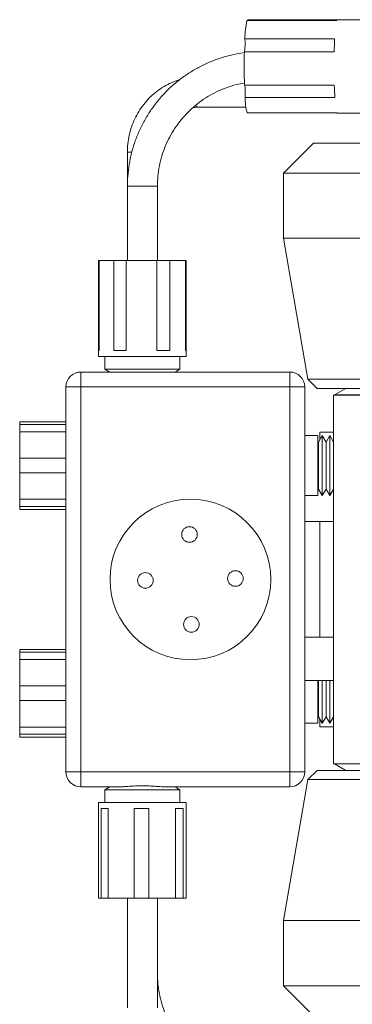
# Model space of a CAD drawing. Header units: inches. Extents: x 0.77 to 7.5, y 1.22 to 8.26.
# Tile 4 of 17: x 0.77 to 1.69, y 3.92 to 6.66. Entities that reach past the tile are written whole.
import ezdxf

# ---------------------------------------------------------------- set-up
doc = ezdxf.new("R2010")
doc.units = ezdxf.units.IN
doc.header["$MEASUREMENT"] = 0

msp = doc.modelspace()

# ---------------------------------------------------------------- linework, layer by layer
at = {"color": 7, "linetype": 'Continuous', "lineweight": 15}
for p, q in [((1.3968, 6.656), (1.6462, 6.656)), ((1.647, 6.6579), (1.3997, 6.6579)), ((1.3997, 6.6579), (1.3997, 6.656)), ((1.7312, 6.6587), (1.648, 6.6587)), ((1.6405, 6.6055), (1.3912, 6.6055)), ((1.3898, 6.5695), (1.6392, 6.5695)), ((1.6395, 6.4763), (1.3901, 6.4763)), ((1.3917, 6.4422), (1.6411, 6.4422)), ((1.2617, 6.4154), (1.3941, 6.4154)), ((1.647, 6.3995), (1.3977, 6.3995)), ((1.648, 6.3987), (1.7312, 6.3987)), ((1.5817, 6.3154), (1.4983, 6.232)), ((1.5817, 6.3154), (2.9383, 6.3154)), ((1.065, 6.2904), (1.065, 6.1954)), ((1.4983, 6.232), (1.4983, 6.0511)), ((1.4983, 6.232), (3.0217, 6.232)), ((1.065, 6.1954), (1.065, 5.9887)), ((1.1483, 5.9887), (1.1483, 6.1954)), ((1.4983, 6.0511), (1.5662, 5.6584)), ((1.4983, 6.0511), (3.0217, 6.0511)), ((0.985, 5.9887), (0.985, 5.7387)), ((0.985, 5.9887), (0.9863, 5.9887)), ((0.9863, 5.9887), (0.9863, 5.7387)), ((0.9863, 5.9887), (1.0274, 5.9887)), ((1.0274, 5.7387), (1.0274, 5.9887)), ((1.062, 5.9887), (1.0274, 5.9887)), ((1.062, 5.9887), (1.062, 5.7387)), ((1.062, 5.9887), (1.147, 5.9887)), ((1.147, 5.7387), (1.147, 5.9887)), ((1.1824, 5.9887), (1.147, 5.9887)), ((1.1824, 5.9887), (1.1824, 5.7387)), ((1.1824, 5.9887), (1.2262, 5.9887)), ((1.2262, 5.7387), (1.2262, 5.9887)), ((1.227, 5.9887), (1.2262, 5.9887)), ((1.2283, 5.9887), (1.227, 5.9887)), ((1.227, 5.9887), (1.227, 5.7387)), ((1.2283, 5.7387), (1.2283, 5.9887)), ((1.2283, 5.9887), (1.2283, 5.7387)), ((0.985, 5.7387), (0.985, 5.722)), ((0.985, 5.7387), (0.9863, 5.7387)), ((1.0274, 5.7387), (1.062, 5.7387)), ((1.147, 5.7387), (1.1824, 5.7387)), ((1.2262, 5.7387), (1.2283, 5.7387)), ((1.2283, 5.722), (1.2283, 5.7387)), ((0.985, 5.722), (1.0439, 5.722)), ((1.0025, 5.722), (1.0025, 5.6865)), ((1.0439, 5.722), (1.2283, 5.722)), ((1.2108, 5.6865), (1.2108, 5.722)), ((0.936, 5.6787), (0.936, 5.637)), ((0.936, 5.6787), (1.5157, 5.6787)), ((1.0025, 5.6865), (1.016, 5.6787)), ((1.0025, 5.6865), (1.0529, 5.6865)), ((1.0529, 5.6865), (1.2108, 5.6865)), ((1.1973, 5.6787), (1.2108, 5.6865)), ((1.5157, 5.6787), (1.5157, 5.637)), ((1.5662, 5.6584), (1.5915, 5.633)), ((1.5662, 5.6584), (2.9538, 5.6584)), ((0.8943, 4.5664), (0.8943, 5.637)), ((0.8943, 5.637), (0.936, 5.637)), ((0.936, 5.637), (0.936, 4.5664)), ((1.5157, 5.637), (0.936, 5.637)), ((1.5157, 4.5664), (1.5157, 5.637)), ((1.5157, 5.637), (1.5573, 5.637)), ((1.5573, 5.637), (1.5573, 4.5664)), ((1.5915, 5.633), (2.9285, 5.633)), ((1.6718, 5.633), (1.6405, 5.615)), ((1.6405, 5.615), (1.6405, 5.6144)), ((2.8795, 5.615), (1.6405, 5.615)), ((1.6373, 5.4233), (1.6373, 5.6144)), ((1.6373, 5.6144), (1.7207, 5.6144)), ((0.8943, 5.54), (0.766, 5.54)), ((0.766, 5.5324), (0.766, 5.54)), ((0.766, 5.5324), (0.8943, 5.5324)), ((0.766, 5.5324), (0.766, 5.5122)), ((0.766, 5.4386), (0.766, 5.5122)), ((0.8943, 5.5122), (0.766, 5.5122)), ((1.5997, 5.4906), (1.5997, 5.5117)), ((1.6373, 5.5117), (1.5997, 5.5117)), ((1.594, 5.5017), (1.5573, 5.5017)), ((1.594, 5.5017), (1.594, 5.4184)), ((1.5957, 5.4837), (1.594, 5.4865)), ((1.6061, 5.5017), (1.5957, 5.4837)), ((1.5957, 5.4837), (1.5957, 5.4184)), ((1.6165, 5.4837), (1.6061, 5.5017)), ((1.6061, 5.5017), (1.6061, 5.4184)), ((1.6269, 5.5017), (1.6165, 5.4837)), ((1.6165, 5.4837), (1.6165, 5.4184)), ((1.6373, 5.4837), (1.6269, 5.5017)), ((1.6269, 5.5017), (1.6269, 5.4184)), ((0.766, 5.4386), (0.8943, 5.4386)), ((0.766, 5.4386), (0.766, 5.3981)), ((1.6373, 5.4233), (1.6373, 5.4134)), ((0.766, 5.3246), (0.766, 5.3981)), ((0.8943, 5.3981), (0.766, 5.3981)), ((1.594, 5.4184), (1.594, 5.335)), ((1.5957, 5.4184), (1.5957, 5.3531)), ((1.6061, 5.4184), (1.6061, 5.335)), ((1.6165, 5.4184), (1.6165, 5.3531)), ((1.6269, 5.4184), (1.6269, 5.335)), ((1.6373, 4.589), (1.6373, 5.4134)), ((1.594, 5.3502), (1.5957, 5.3531)), ((1.5957, 5.3531), (1.6061, 5.335)), ((1.6061, 5.335), (1.6165, 5.3531)), ((1.6165, 5.3531), (1.6269, 5.335)), ((1.6269, 5.335), (1.6373, 5.3531)), ((0.766, 5.3246), (0.8943, 5.3246)), ((0.766, 5.3246), (0.766, 5.3044)), ((1.5573, 5.335), (1.594, 5.335)), ((0.766, 5.2967), (0.766, 5.3044)), ((0.8943, 5.3044), (0.766, 5.3044)), ((0.766, 5.2967), (0.8943, 5.2967)), ((1.5573, 5.2627), (1.6373, 5.2627)), ((1.5997, 4.9407), (1.5997, 5.2627)), ((1.6373, 4.9407), (1.5573, 4.9407)), ((0.8943, 4.9067), (0.766, 4.9067)), ((0.766, 4.899), (0.766, 4.9067)), ((0.766, 4.899), (0.8943, 4.899)), ((0.766, 4.899), (0.766, 4.8788)), ((0.766, 4.8053), (0.766, 4.8788)), ((0.8943, 4.8788), (0.766, 4.8788)), ((1.5573, 4.8207), (1.6373, 4.8207)), ((1.594, 4.8207), (1.594, 4.785)), ((1.5957, 4.8207), (1.5957, 4.785)), ((1.6061, 4.8207), (1.6061, 4.785)), ((1.6165, 4.8207), (1.6165, 4.785)), ((1.6269, 4.8207), (1.6269, 4.785)), ((0.766, 4.8053), (0.8943, 4.8053)), ((0.766, 4.8053), (0.766, 4.7648)), ((1.594, 4.785), (1.594, 4.7017)), ((1.5957, 4.785), (1.5957, 4.7197)), ((1.6061, 4.785), (1.6061, 4.7017)), ((1.6165, 4.785), (1.6165, 4.7197)), ((1.6269, 4.785), (1.6269, 4.7017)), ((0.766, 4.6912), (0.766, 4.7648)), ((0.8943, 4.7648), (0.766, 4.7648)), ((1.594, 4.7169), (1.5957, 4.7197)), ((1.5957, 4.7197), (1.6061, 4.7017)), ((1.5997, 4.6917), (1.5997, 4.7128)), ((1.6061, 4.7017), (1.6165, 4.7197)), ((1.6165, 4.7197), (1.6269, 4.7017)), ((1.6269, 4.7017), (1.6373, 4.7197)), ((0.766, 4.6912), (0.8943, 4.6912)), ((0.766, 4.6912), (0.766, 4.671)), ((1.5573, 4.7017), (1.594, 4.7017)), ((1.5997, 4.6917), (1.6373, 4.6917)), ((0.766, 4.6634), (0.766, 4.671)), ((0.8943, 4.671), (0.766, 4.671)), ((0.766, 4.6634), (0.8943, 4.6634)), ((1.7207, 4.589), (1.6373, 4.589)), ((1.6405, 4.589), (1.6405, 4.5884)), ((1.6405, 4.5884), (1.6718, 4.5704)), ((2.8795, 4.5884), (1.6405, 4.5884)), ((0.936, 4.5664), (0.8943, 4.5664)), ((0.936, 4.5664), (0.936, 4.5247)), ((0.936, 4.5664), (1.5157, 4.5664)), ((1.5573, 4.5664), (1.5157, 4.5664)), ((1.5157, 4.5664), (1.5157, 4.5247)), ((1.5915, 4.5704), (1.5661, 4.545)), ((1.5915, 4.5704), (2.26, 4.5704)), ((1.0442, 4.5247), (0.936, 4.5247)), ((1.016, 4.5247), (1.0025, 4.5169)), ((1.5157, 4.5247), (1.1692, 4.5247)), ((1.2108, 4.5169), (1.1973, 4.5247)), ((1.5661, 4.545), (1.4983, 4.1526)), ((2.9539, 4.545), (1.5661, 4.545)), ((1.0025, 4.5169), (1.0025, 4.4814)), ((1.2108, 4.5169), (1.0025, 4.5169)), ((1.2108, 4.4814), (1.2108, 4.5169)), ((0.985, 4.4814), (0.985, 4.2147)), ((1.2283, 4.4814), (0.985, 4.4814)), ((1.0113, 4.4647), (0.9918, 4.4647)), ((0.9918, 4.2147), (0.9918, 4.4647)), ((1.0113, 4.4647), (1.0113, 4.2147)), ((1.1245, 4.4647), (1.0841, 4.4647)), ((1.0841, 4.2147), (1.0841, 4.4647)), ((1.1245, 4.4647), (1.1245, 4.2147)), ((1.2198, 4.4647), (1.1989, 4.4647)), ((1.1989, 4.2147), (1.1989, 4.4647)), ((1.2198, 4.4647), (1.2198, 4.2147)), ((1.2283, 4.2147), (1.2283, 4.4814)), ((0.9918, 4.2147), (0.985, 4.2147)), ((0.9918, 4.2147), (1.0113, 4.2147)), ((1.0841, 4.2147), (1.0113, 4.2147)), ((1.065, 4.2147), (1.065, 3.9097)), ((1.0841, 4.2147), (1.1245, 4.2147)), ((1.1989, 4.2147), (1.1245, 4.2147)), ((1.1483, 3.9097), (1.1483, 4.2147)), ((1.1989, 4.2147), (1.2198, 4.2147)), ((1.2283, 4.2147), (1.2198, 4.2147)), ((1.4983, 4.1526), (1.4983, 3.9714)), ((3.0217, 4.1526), (1.4983, 4.1526)), ((1.4983, 3.9714), (1.5817, 3.888)), ((3.0217, 3.9714), (1.4983, 3.9714))]:
    msp.add_line(p, q, dxfattribs=at)
at = {"color": 8, "linetype": 'Continuous', "lineweight": 15}
for p, q in [((1.0775, 6.2904), (1.065, 6.2904)), ((1.065, 6.1954), (1.1037, 6.1954)), ((1.1037, 6.1954), (1.1483, 6.1954))]:
    msp.add_line(p, q, dxfattribs=at)
at = {"color": 7, "linetype": 'Continuous', "lineweight": 15, "flags": 128}
msp.add_lwpolyline([(1.648, 6.6587), (1.648, 6.6587), (1.6476, 6.6586), (1.6472, 6.6582), (1.6469, 6.6577), (1.6465, 6.6569), (1.6462, 6.656)], dxfattribs=at)
at = {"color": 7, "linetype": 'Continuous', "lineweight": 15}
for centre, radius in [((1.24, 5.1017), 0.2233), ((1.2374, 5.2267), 0.0217), ((1.365, 5.1043), 0.0217), ((1.115, 5.0991), 0.0217), ((1.2426, 4.9767), 0.0217)]:
    msp.add_circle(centre, radius, dxfattribs=at)
for centre, radius, start, end in [((1.6534, 6.6018), 0.2622, 168.0674, 179.1851), ((1.2351, 6.5902), 0.1568, 352.4071, 5.5927), ((2.902, 6.5408), 1.2632, 177.0637, 178.6975), ((3.123, 6.5289), 1.7336, 178.6562, 181.7383), ((1.208, 6.456), 0.1842, 355.6965, 6.3036), ((2.7093, 6.5086), 1.0703, 181.7324, 183.5575), ((1.5468, 6.4421), 0.1551, 179.9391, 195.937), ((1.6482, 6.4), 0.00133, 204.5329, 261.3074), ((0.936, 5.637), 0.0417, 90, 180), ((1.5157, 5.637), 0.0417, 0, 90), ((0.936, 4.5664), 0.0417, 180, 270), ((1.5157, 4.5664), 0.0417, 270, 0)]:
    msp.add_arc(centre, radius, start, end, dxfattribs=at)
at = {"color": 8, "linetype": 'Continuous', "lineweight": 15}
msp.add_arc((1.2631, 6.4251), 0.00984, 209.7242, 261.9433, dxfattribs=at)
at = {"color": 7, "linetype": 'Continuous', "lineweight": 15}
for points, knots in [([(1.3904, 6.5671), (1.3899, 6.5671), (1.3787, 6.5661), (1.3571, 6.5615), (1.3259, 6.5533), (1.2955, 6.5421), (1.2662, 6.5284), (1.2382, 6.5122), (1.2117, 6.4937), (1.1868, 6.4729), (1.1639, 6.45), (1.143, 6.4253), (1.1243, 6.3988), (1.108, 6.3709), (1.0941, 6.3416), (1.0828, 6.3112), (1.0742, 6.28), (1.0683, 6.2481), (1.0654, 6.2198), (1.0651, 6.2022), (1.065, 6.1954)], [0, 0, 0, 0, 0.002574, 0.0625346, 0.1224956, 0.1824568, 0.2424192, 0.3023826, 0.3623475, 0.4223142, 0.4822827, 0.542253, 0.6022255, 0.6621999, 0.7221764, 0.7821548, 0.8421346, 0.9021159, 0.9620984, 1, 1, 1, 1]), ([(1.2089, 6.4908), (1.2071, 6.4903), (1.1979, 6.488), (1.182, 6.4812), (1.1617, 6.4703), (1.1427, 6.4569), (1.1254, 6.4412), (1.1098, 6.4235), (1.0963, 6.404), (1.085, 6.383), (1.0761, 6.3607), (1.0697, 6.3375), (1.0657, 6.3139), (1.0652, 6.2981), (1.065, 6.2904)], [0, 0, 0, 0, 0.022004, 0.110526, 0.199142, 0.287895, 0.376816, 0.465918, 0.555204, 0.644667, 0.734289, 0.82405, 0.913926, 1, 1, 1, 1]), ([(1.1483, 6.1954), (1.1484, 6.2), (1.1486, 6.2142), (1.151, 6.2379), (1.1565, 6.2659), (1.1647, 6.2933), (1.1756, 6.3197), (1.189, 6.345), (1.2047, 6.3688), (1.2228, 6.3909), (1.2429, 6.4112), (1.2648, 6.4294), (1.2885, 6.4454), (1.3136, 6.459), (1.3399, 6.47), (1.3654, 6.4781), (1.3824, 6.4812), (1.39, 6.4826)], [0, 0, 0, 0, 0.034377, 0.104229, 0.174102, 0.243976, 0.313851, 0.383729, 0.453609, 0.523493, 0.593381, 0.663273, 0.73317, 0.803071, 0.872976, 0.942885, 1, 1, 1, 1]), ([(1.247, 6.414), (1.2506, 6.4146), (1.2555, 6.4153), (1.2605, 6.4154), (1.2617, 6.4154)], [0, 0, 0, 0, 0.7458426, 1, 1, 1, 1]), ([(1.1692, 4.5247), (1.163, 4.525), (1.1508, 4.5256), (1.1303, 4.5272), (1.1092, 4.5279), (1.0871, 4.5275), (1.0685, 4.5262), (1.054, 4.525), (1.0475, 4.5248), (1.0442, 4.5247)], [0, 0, 0, 0, 0.162469, 0.317578, 0.476493, 0.647719, 0.823138, 0.910461, 1, 1, 1, 1]), ([(1.2467, 3.7849), (1.2442, 3.787), (1.2347, 3.7951), (1.22, 3.8112), (1.2027, 3.8331), (1.1877, 3.8568), (1.1749, 3.8819), (1.1645, 3.9082), (1.1565, 3.9355), (1.1512, 3.9634), (1.1487, 3.9877), (1.1484, 4.0026), (1.1483, 4.008)], [0, 0, 0, 0, 0.040152, 0.152557, 0.264828, 0.376974, 0.489007, 0.600943, 0.712797, 0.824586, 0.936324, 1, 1, 1, 1])]:
    msp.add_open_spline(points, degree=3, knots=knots, dxfattribs=at)
msp.add_open_spline([(1.6373, 5.4134), (1.6373, 5.4167), (1.6373, 5.42), (1.6373, 5.4233)], degree=3, dxfattribs=at)

doc.saveas('drawing.dxf')
